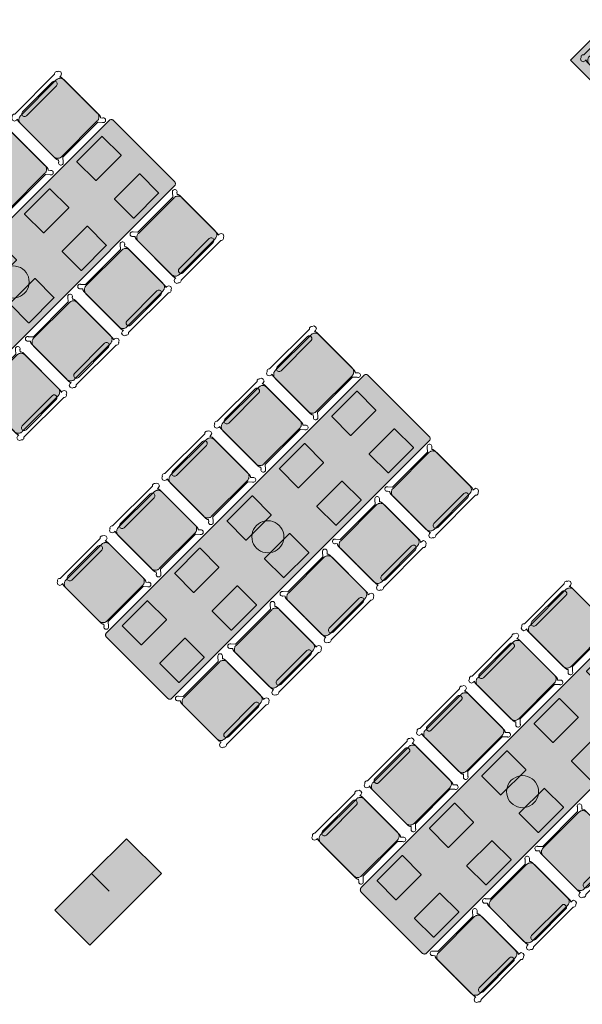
# Model space of a CAD drawing. Extents: x 2172.2 to 2210.6, y 415.3 to 458.1.
# Tile 7 of 27: x 2197 to 2201.6, y 423.3 to 431.3. Entities that reach past the tile are written whole.
import ezdxf

# ---------------------------------------------------------------- set-up
doc = ezdxf.new("R2010")
doc.units = 0
for name, color, linetype, lineweight in [('AYAA_B2_CHAIRS', 7, 'Continuous', 18), ('AYAA_B2_COLUMNS', 8, 'Continuous', 30), ('AYAA_B2_FINE_DETAIL', 8, 'Continuous', 9), ('AYAA_B2_FLOOR_DECOR', 32, 'Continuous', 9), ('AYAA_B2_TABLES', 7, 'Continuous', 18), ('AYAA_B2_WALLS', 7, 'Continuous', 30)]:
    doc.layers.add(name, color=color, linetype=linetype, lineweight=lineweight)

# ---------------------------------------------------------------- blocks, each defined once
blk = doc.blocks.new('AYAA_B2_ARCHITECTURE')
at = {"layer": 'AYAA_B2_COLUMNS', "true_color": 0xc2b092}
for points in [[(7.606645, -9.630836), (7.889453, -9.348031), (8.172293, -9.630871), (7.592468, -10.210694), (7.309659, -9.92782), (7.606613, -9.630871), (7.74805, -9.772274)], [(7.875276, -9.92789), (7.592503, -10.210663), (7.68676, -10.116405)]]:
    blk.add_hatch(color=256, dxfattribs=at).paths.add_polyline_path(points)
at = {"layer": 'AYAA_B2_COLUMNS', "linetype": 'Continuous', "lineweight": -2}
for points in [[(7.606645, -9.630836), (7.889453, -9.348031), (8.172293, -9.630871), (7.592468, -10.210694), (7.309659, -9.92782), (7.606613, -9.630871), (7.74805, -9.772274)], [(7.875276, -9.92789), (7.592503, -10.210663), (7.68676, -10.116405)]]:
    blk.add_lwpolyline(points, close=True, dxfattribs=at)
blk = doc.blocks.new('AYAA_B2_FLOOR_DECOR_04')
at = {"true_color": 0xa16b4f}
h = blk.add_hatch(color=256, dxfattribs=at)
h.paths.add_polyline_path([(1.835, 0.99455), (1.835, -0.99455), (-1.835, -0.99455), (-1.835, 0.99455)])
h.paths.add_polyline_path([(1.77995, -0.964714), (1.77995, 0.964713), (-1.77995, 0.964713), (-1.77995, -0.964714)], flags=0)
at = {"true_color": 0x3d3b33}
h = blk.add_hatch(color=256, dxfattribs=at)
h.paths.add_polyline_path([(1.77995, -0.964714), (-1.77995, -0.964714), (-1.77995, 0.964713), (1.77995, 0.964713)])
h.paths.add_polyline_path([(-1.75793, -0.952779), (1.75793, -0.952779), (1.75793, 0.952779), (-1.75793, 0.952779)], flags=0)
at = {"true_color": 0xa16b4f}
h = blk.add_hatch(color=256, dxfattribs=at)
h.paths.add_polyline_path([(1.75793, 0.952779), (1.75793, -0.952779), (-1.75793, -0.952779), (-1.75793, 0.952779)])
h.paths.add_polyline_path([(-1.68086, -0.911008), (1.68086, -0.911008), (1.68086, 0.911008), (-1.68086, 0.911008)], flags=0)
at = {"true_color": 0x3d3b33}
h = blk.add_hatch(color=256, dxfattribs=at)
h.paths.add_polyline_path([(1.68086, 0.911008), (1.68086, -0.911008), (-1.68086, -0.911008), (-1.68086, 0.911008)])
h.paths.add_polyline_path([(-1.65884, -0.899073), (1.65884, -0.899073), (1.65884, 0.899073), (-1.65884, 0.899073)], flags=0)
at = {"true_color": 0xa16b4f}
h = blk.add_hatch(color=256, dxfattribs=at)
h.paths.add_polyline_path([(1.65884, 0.899073), (1.65884, -0.899073), (-1.65884, -0.899073), (-1.65884, 0.899073)])
h.paths.add_polyline_path([(1.2478, 0.845367), (0.89915, 0.696185), (1.2478, 0.547002), (1.59645, 0.696185)], flags=0)
h.paths.add_polyline_path([(0.89915, 0.338147), (1.2478, 0.188964), (1.59645, 0.338147), (1.2478, 0.487329)], flags=0)
h.paths.add_polyline_path([(0.89915, -0.019891), (1.2478, -0.169074), (1.59645, -0.019891), (1.2478, 0.129291)], flags=0)
h.paths.add_polyline_path([(0.89915, -0.377929), (1.2478, -0.527112), (1.59645, -0.377929), (1.2478, -0.228747)], flags=0)
h.paths.add_polyline_path([(0.89915, -0.735967), (1.2478, -0.88515), (1.59645, -0.735967), (1.2478, -0.586785)], flags=0)
h.paths.add_polyline_path([(0.4037, -0.228747), (0.05505, -0.377929), (0.4037, -0.527112), (0.75235, -0.377929)], flags=0)
h.paths.add_polyline_path([(0.75235, 0.696185), (0.4037, 0.845367), (0.05505, 0.696185), (0.4037, 0.547002)], flags=0)
h.paths.add_polyline_path([(0.4037, 0.487329), (0.05505, 0.338147), (0.4037, 0.188964), (0.75235, 0.338147)], flags=0)
h.paths.add_polyline_path([(0.4037, 0.129291), (0.05505, -0.019891), (0.4037, -0.169074), (0.75235, -0.019891)], flags=0)
h.paths.add_polyline_path([(0.4037, -0.586785), (0.05505, -0.735967), (0.4037, -0.88515), (0.75235, -0.735967)], flags=0)
h.paths.add_polyline_path([(-0.4404, 0.547002), (-0.09175, 0.696185), (-0.4404, 0.845367), (-0.78905, 0.696185)], flags=0)
h.paths.add_polyline_path([(-0.4404, 0.188964), (-0.09175, 0.338147), (-0.4404, 0.487329), (-0.78905, 0.338147)], flags=0)
h.paths.add_polyline_path([(-0.78905, -0.019891), (-0.4404, -0.169074), (-0.09175, -0.019891), (-0.4404, 0.129291)], flags=0)
h.paths.add_polyline_path([(-0.78905, -0.377929), (-0.4404, -0.527112), (-0.09175, -0.377929), (-0.4404, -0.228747)], flags=0)
h.paths.add_polyline_path([(-0.78905, -0.735967), (-0.4404, -0.88515), (-0.09175, -0.735967), (-0.4404, -0.586785)], flags=0)
h.paths.add_polyline_path([(-0.93585, 0.696185), (-1.2845, 0.845367), (-1.63315, 0.696185), (-1.2845, 0.547002)], flags=0)
h.paths.add_polyline_path([(-0.93585, 0.338147), (-1.2845, 0.487329), (-1.63315, 0.338147), (-1.2845, 0.188964)], flags=0)
h.paths.add_polyline_path([(-0.93585, -0.019891), (-1.2845, 0.129291), (-1.63315, -0.019891), (-1.2845, -0.169074)], flags=0)
h.paths.add_polyline_path([(-0.93585, -0.377929), (-1.2845, -0.228747), (-1.63315, -0.377929), (-1.2845, -0.527112)], flags=0)
h.paths.add_polyline_path([(-0.93585, -0.735967), (-1.2845, -0.586785), (-1.63315, -0.735967), (-1.2845, -0.88515)], flags=0)
at = {"true_color": 0xe6decc}
h = blk.add_hatch(color=256, dxfattribs=at)
h.paths.add_polyline_path([(-1.63315, 0.696185), (-1.2845, 0.845367), (-0.93585, 0.696185), (-1.2845, 0.547002)])
h.paths.add_polyline_path([(-1.08265, 0.696185), (-1.2845, 0.783705), (-1.48635, 0.696185), (-1.2845, 0.608665)], flags=0)
h = blk.add_hatch(color=256, dxfattribs=at)
h.paths.add_polyline_path([(-0.78905, 0.696185), (-0.4404, 0.845367), (-0.09175, 0.696185), (-0.4404, 0.547002)])
h.paths.add_polyline_path([(-0.23855, 0.696185), (-0.4404, 0.783705), (-0.64225, 0.696185), (-0.4404, 0.608665)], flags=0)
h = blk.add_hatch(color=256, dxfattribs=at)
h.paths.add_polyline_path([(0.05505, 0.696185), (0.4037, 0.845367), (0.75235, 0.696185), (0.4037, 0.547002)])
h.paths.add_polyline_path([(0.60555, 0.696185), (0.4037, 0.783705), (0.20185, 0.696185), (0.4037, 0.608665)], flags=0)
h = blk.add_hatch(color=256, dxfattribs=at)
h.paths.add_polyline_path([(0.89915, 0.696185), (1.2478, 0.845367), (1.59645, 0.696185), (1.2478, 0.547002)])
h.paths.add_polyline_path([(1.44965, 0.696185), (1.2478, 0.783705), (1.04595, 0.696185), (1.2478, 0.608665)], flags=0)
at = {"true_color": 0x757d5e}
for points in [[(-1.2845, 0.608665), (-1.48635, 0.696185), (-1.2845, 0.783705), (-1.08265, 0.696185)], [(-0.64225, 0.696185), (-0.4404, 0.783705), (-0.23855, 0.696185), (-0.4404, 0.608665)], [(0.20185, 0.696185), (0.4037, 0.783705), (0.60555, 0.696185), (0.4037, 0.608665)], [(1.44965, 0.696185), (1.2478, 0.608665), (1.04595, 0.696185), (1.2478, 0.783705)], [(-1.2845, 0.425667), (-1.08265, 0.338147), (-1.2845, 0.250626), (-1.48635, 0.338147)], [(-0.4404, 0.425667), (-0.23855, 0.338147), (-0.4404, 0.250626), (-0.64225, 0.338147)], [(0.4037, 0.250626), (0.20185, 0.338147), (0.4037, 0.425667), (0.60555, 0.338147)], [(1.2478, 0.250626), (1.04595, 0.338147), (1.2478, 0.425667), (1.44965, 0.338147)], [(-1.2845, -0.107412), (-1.48635, -0.019891), (-1.2845, 0.067629), (-1.08265, -0.019891)], [(-0.64225, -0.019891), (-0.4404, 0.067629), (-0.23855, -0.019891), (-0.4404, -0.107412)], [(0.20185, -0.019891), (0.4037, 0.067629), (0.60555, -0.019891), (0.4037, -0.107412)], [(1.2478, 0.067629), (1.44965, -0.019891), (1.2478, -0.107412), (1.04595, -0.019891)], [(-1.2845, -0.46545), (-1.48635, -0.377929), (-1.2845, -0.290409), (-1.08265, -0.377929)], [(-0.23855, -0.377929), (-0.4404, -0.46545), (-0.64225, -0.377929), (-0.4404, -0.290409)], [(0.60555, -0.377929), (0.4037, -0.46545), (0.20185, -0.377929), (0.4037, -0.290409)], [(1.44965, -0.377929), (1.2478, -0.46545), (1.04595, -0.377929), (1.2478, -0.290409)], [(-1.48635, -0.735967), (-1.2845, -0.648447), (-1.08265, -0.735967), (-1.2845, -0.823488)], [(-0.23855, -0.735967), (-0.4404, -0.823488), (-0.64225, -0.735967), (-0.4404, -0.648447)], [(0.20185, -0.735967), (0.4037, -0.648447), (0.60555, -0.735967), (0.4037, -0.823488)], [(1.04595, -0.735967), (1.2478, -0.648447), (1.44965, -0.735967), (1.2478, -0.823488)]]:
    blk.add_hatch(color=256, dxfattribs=at).paths.add_polyline_path(points)
at = {"true_color": 0xe6decc}
h = blk.add_hatch(color=256, dxfattribs=at)
h.paths.add_polyline_path([(-1.2845, 0.188964), (-1.63315, 0.338147), (-1.2845, 0.487329), (-0.93585, 0.338147)])
h.paths.add_polyline_path([(-1.48635, 0.338147), (-1.2845, 0.250626), (-1.08265, 0.338147), (-1.2845, 0.425667)], flags=0)
h = blk.add_hatch(color=256, dxfattribs=at)
h.paths.add_polyline_path([(-0.09175, 0.338147), (-0.4404, 0.188964), (-0.78905, 0.338147), (-0.4404, 0.487329)])
h.paths.add_polyline_path([(-0.23855, 0.338147), (-0.4404, 0.425667), (-0.64225, 0.338147), (-0.4404, 0.250626)], flags=0)
h = blk.add_hatch(color=256, dxfattribs=at)
h.paths.add_polyline_path([(0.05505, 0.338147), (0.4037, 0.487329), (0.75235, 0.338147), (0.4037, 0.188964)])
h.paths.add_polyline_path([(0.4037, 0.250626), (0.60555, 0.338147), (0.4037, 0.425667), (0.20185, 0.338147)], flags=0)
h = blk.add_hatch(color=256, dxfattribs=at)
h.paths.add_polyline_path([(0.89915, 0.338147), (1.2478, 0.487329), (1.59645, 0.338147), (1.2478, 0.188964)])
h.paths.add_polyline_path([(1.2478, 0.250626), (1.44965, 0.338147), (1.2478, 0.425667), (1.04595, 0.338147)], flags=0)
h = blk.add_hatch(color=256, dxfattribs=at)
h.paths.add_polyline_path([(-0.93585, -0.019891), (-1.2845, -0.169074), (-1.63315, -0.019891), (-1.2845, 0.129291)])
h.paths.add_polyline_path([(-1.48635, -0.019891), (-1.2845, -0.107412), (-1.08265, -0.019891), (-1.2845, 0.067629)], flags=0)
h = blk.add_hatch(color=256, dxfattribs=at)
h.paths.add_polyline_path([(-0.09175, -0.019891), (-0.4404, -0.169074), (-0.78905, -0.019891), (-0.4404, 0.129291)])
h.paths.add_polyline_path([(-0.64225, -0.019891), (-0.4404, -0.107412), (-0.23855, -0.019891), (-0.4404, 0.067629)], flags=0)
h = blk.add_hatch(color=256, dxfattribs=at)
h.paths.add_polyline_path([(0.75235, -0.019891), (0.4037, -0.169074), (0.05505, -0.019891), (0.4037, 0.129291)])
h.paths.add_polyline_path([(0.20185, -0.019891), (0.4037, -0.107412), (0.60555, -0.019891), (0.4037, 0.067629)], flags=0)
h = blk.add_hatch(color=256, dxfattribs=at)
h.paths.add_polyline_path([(1.59645, -0.019891), (1.2478, -0.169074), (0.89915, -0.019891), (1.2478, 0.129291)])
h.paths.add_polyline_path([(1.2478, -0.107412), (1.44965, -0.019891), (1.2478, 0.067629), (1.04595, -0.019891)], flags=0)
h = blk.add_hatch(color=256, dxfattribs=at)
h.paths.add_polyline_path([(-1.63315, -0.377929), (-1.2845, -0.228747), (-0.93585, -0.377929), (-1.2845, -0.527112)])
h.paths.add_polyline_path([(-1.2845, -0.46545), (-1.08265, -0.377929), (-1.2845, -0.290409), (-1.48635, -0.377929)], flags=0)
h = blk.add_hatch(color=256, dxfattribs=at)
h.paths.add_polyline_path([(-0.78905, -0.377929), (-0.4404, -0.228747), (-0.09175, -0.377929), (-0.4404, -0.527112)])
h.paths.add_polyline_path([(-0.23855, -0.377929), (-0.4404, -0.290409), (-0.64225, -0.377929), (-0.4404, -0.46545)], flags=0)
h = blk.add_hatch(color=256, dxfattribs=at)
h.paths.add_polyline_path([(0.4037, -0.527112), (0.05505, -0.377929), (0.4037, -0.228747), (0.75235, -0.377929)])
h.paths.add_polyline_path([(0.60555, -0.377929), (0.4037, -0.290409), (0.20185, -0.377929), (0.4037, -0.46545)], flags=0)
h = blk.add_hatch(color=256, dxfattribs=at)
h.paths.add_polyline_path([(0.89915, -0.377929), (1.2478, -0.228747), (1.59645, -0.377929), (1.2478, -0.527112)])
h.paths.add_polyline_path([(1.2478, -0.46545), (1.44965, -0.377929), (1.2478, -0.290409), (1.04595, -0.377929)], flags=0)
h = blk.add_hatch(color=256, dxfattribs=at)
h.paths.add_polyline_path([(-1.63315, -0.735967), (-1.2845, -0.586785), (-0.93585, -0.735967), (-1.2845, -0.88515)])
h.paths.add_polyline_path([(-1.08265, -0.735967), (-1.2845, -0.648447), (-1.48635, -0.735967), (-1.2845, -0.823488)], flags=0)
h = blk.add_hatch(color=256, dxfattribs=at)
h.paths.add_polyline_path([(-0.09175, -0.735967), (-0.4404, -0.88515), (-0.78905, -0.735967), (-0.4404, -0.586785)])
h.paths.add_polyline_path([(-0.23855, -0.735967), (-0.4404, -0.648447), (-0.64225, -0.735967), (-0.4404, -0.823488)], flags=0)
h = blk.add_hatch(color=256, dxfattribs=at)
h.paths.add_polyline_path([(0.05505, -0.735967), (0.4037, -0.586785), (0.75235, -0.735967), (0.4037, -0.88515)])
h.paths.add_polyline_path([(0.60555, -0.735967), (0.4037, -0.648447), (0.20185, -0.735967), (0.4037, -0.823488)], flags=0)
h = blk.add_hatch(color=256, dxfattribs=at)
h.paths.add_polyline_path([(1.59645, -0.735967), (1.2478, -0.88515), (0.89915, -0.735967), (1.2478, -0.586785)])
h.paths.add_polyline_path([(1.44965, -0.735967), (1.2478, -0.648447), (1.04595, -0.735967), (1.2478, -0.823488)], flags=0)
at = {"color": 0, "linetype": 'Continuous', "lineweight": -2}
blk.add_lwpolyline([(1.835, 0.99455), (1.835, -0.99455), (-1.835, -0.99455), (-1.835, 0.99455)], close=True, dxfattribs=at)
blk = doc.blocks.new('AYAA_B2_DINING_5')
at = {"true_color": 0xefe8d6}
blk.add_hatch(color=256, dxfattribs=at).paths.add_polyline_path([(-1.5, -0.35), (-1.5, 0.35), (-1.499692, 0.353911), (-1.498776, 0.357725), (-1.497275, 0.36135), (-1.495225, 0.364695), (-1.492678, 0.367678), (-1.489695, 0.370225), (-1.48635, 0.372275), (-1.482725, 0.373776), (-1.478911, 0.374692), (-1.475, 0.375), (1.475, 0.375), (1.478911, 0.374692), (1.482725, 0.373776), (1.48635, 0.372275), (1.489695, 0.370225), (1.492678, 0.367678), (1.495225, 0.364695), (1.497275, 0.36135), (1.498776, 0.357725), (1.499692, 0.353911), (1.5, 0.35), (1.5, -0.35), (1.499692, -0.353911), (1.498776, -0.357725), (1.497275, -0.36135), (1.495225, -0.364695), (1.492678, -0.367678), (1.489695, -0.370225), (1.48635, -0.372275), (1.482725, -0.373776), (1.478911, -0.374692), (1.475, -0.375), (-1.475, -0.375), (-1.478911, -0.374692), (-1.482725, -0.373776), (-1.48635, -0.372275), (-1.489695, -0.370225), (-1.492678, -0.367678), (-1.495225, -0.364695), (-1.497275, -0.36135), (-1.498776, -0.357725), (-1.499692, -0.353911)])
at = {"color": 0, "linetype": 'Continuous', "lineweight": -2}
blk.add_lwpolyline([(-1.5, 0.35), (-1.499692, 0.353911), (-1.498776, 0.357725), (-1.497275, 0.36135), (-1.495225, 0.364695), (-1.492678, 0.367678), (-1.489695, 0.370225), (-1.48635, 0.372275), (-1.482725, 0.373776), (-1.478911, 0.374692), (-1.475, 0.375), (1.475, 0.375), (1.478911, 0.374692), (1.482725, 0.373776), (1.48635, 0.372275), (1.489695, 0.370225), (1.492678, 0.367678), (1.495225, 0.364695), (1.497275, 0.36135), (1.498776, 0.357725), (1.499692, 0.353911), (1.5, 0.35), (1.5, -0.35), (1.499692, -0.353911), (1.498776, -0.357725), (1.497275, -0.36135), (1.495225, -0.364695), (1.492678, -0.367678), (1.489695, -0.370225), (1.48635, -0.372275), (1.482725, -0.373776), (1.478911, -0.374692), (1.475, -0.375), (-1.475, -0.375), (-1.478911, -0.374692), (-1.482725, -0.373776), (-1.48635, -0.372275), (-1.489695, -0.370225), (-1.492678, -0.367678), (-1.495225, -0.364695), (-1.497275, -0.36135), (-1.498776, -0.357725), (-1.499692, -0.353911), (-1.5, -0.35)], close=True, dxfattribs=at)
at = {"layer": 'AYAA_B2_FINE_DETAIL', "linetype": 'Continuous', "lineweight": -2}
for points in [[(-1.057, 0.325), (-1.056001, 0.324733), (-1.055267, 0.323999), (-1.055, 0.323), (-1.055, 0.107), (-1.055267, 0.106001), (-1.056001, 0.105267), (-1.057, 0.105), (-1.343, 0.105), (-1.343999, 0.105267), (-1.344733, 0.106001), (-1.345, 0.107), (-1.345, 0.323), (-1.344733, 0.323999), (-1.343999, 0.324733), (-1.343, 0.325)], [(-0.745, 0.107), (-0.745, 0.323), (-0.744733, 0.323999), (-0.743999, 0.324733), (-0.743, 0.325), (-0.457, 0.325), (-0.456001, 0.324733), (-0.455267, 0.323999), (-0.455, 0.323), (-0.455, 0.107), (-0.455267, 0.106001), (-0.456001, 0.105267), (-0.457, 0.105), (-0.743, 0.105), (-0.743999, 0.105267), (-0.744733, 0.106001)], [(-0.145, 0.107), (-0.145, 0.323), (-0.144733, 0.323999), (-0.143999, 0.324733), (-0.143, 0.325), (0.143, 0.325), (0.143999, 0.324733), (0.144733, 0.323999), (0.145, 0.323), (0.145, 0.107), (0.144733, 0.106001), (0.143999, 0.105267), (0.143, 0.105), (-0.143, 0.105), (-0.143999, 0.105267), (-0.144733, 0.106001)], [(0.455267, 0.323999), (0.456001, 0.324733), (0.457, 0.325), (0.743, 0.325), (0.743999, 0.324733), (0.744733, 0.323999), (0.745, 0.323), (0.745, 0.107), (0.744733, 0.106001), (0.743999, 0.105267), (0.743, 0.105), (0.457, 0.105), (0.456001, 0.105267), (0.455267, 0.106001), (0.455, 0.107), (0.455, 0.323)], [(1.057, 0.325), (1.343, 0.325), (1.343999, 0.324733), (1.344733, 0.323999), (1.345, 0.323), (1.345, 0.107), (1.344733, 0.106001), (1.343999, 0.105267), (1.343, 0.105), (1.057, 0.105), (1.056001, 0.105267), (1.055267, 0.106001), (1.055, 0.107), (1.055, 0.323), (1.055267, 0.323999), (1.056001, 0.324733)], [(-0.123637, 0.040172), (-0.115831, 0.059019), (-0.105172, 0.076412), (-0.091924, 0.091924), (-0.076412, 0.105172), (-0.059019, 0.115831), (-0.040172, 0.123637), (-0.020336, 0.128399), (0, 0.13), (0.020336, 0.128399), (0.040172, 0.123637), (0.059019, 0.115831), (0.076412, 0.105172), (0.091924, 0.091924), (0.105172, 0.076412), (0.115831, 0.059019), (0.123637, 0.040172), (0.128399, 0.020336), (0.13, 0), (0.128399, -0.020336), (0.123637, -0.040172), (0.115831, -0.059019), (0.105172, -0.076412), (0.091924, -0.091924), (0.076412, -0.105172), (0.059019, -0.115831), (0.040172, -0.123637), (0.020336, -0.128399), (0, -0.13), (-0.020336, -0.128399), (-0.040172, -0.123637), (-0.059019, -0.115831), (-0.076412, -0.105172), (-0.091924, -0.091924), (-0.105172, -0.076412), (-0.115831, -0.059019), (-0.123637, -0.040172), (-0.128399, -0.020336), (-0.13, 0), (-0.128399, 0.020336)], [(-1.056001, -0.105267), (-1.055267, -0.106001), (-1.055, -0.107), (-1.055, -0.323), (-1.055267, -0.323999), (-1.056001, -0.324733), (-1.057, -0.325), (-1.343, -0.325), (-1.343999, -0.324733), (-1.344733, -0.323999), (-1.345, -0.323), (-1.345, -0.107), (-1.344733, -0.106001), (-1.343999, -0.105267), (-1.343, -0.105), (-1.057, -0.105)], [(-0.744733, -0.106001), (-0.743999, -0.105267), (-0.743, -0.105), (-0.457, -0.105), (-0.456001, -0.105267), (-0.455267, -0.106001), (-0.455, -0.107), (-0.455, -0.323), (-0.455267, -0.323999), (-0.456001, -0.324733), (-0.457, -0.325), (-0.743, -0.325), (-0.743999, -0.324733), (-0.744733, -0.323999), (-0.745, -0.323), (-0.745, -0.107)], [(-0.144733, -0.106001), (-0.143999, -0.105267), (-0.143, -0.105), (0.143, -0.105), (0.143999, -0.105267), (0.144733, -0.106001), (0.145, -0.107), (0.145, -0.323), (0.144733, -0.323999), (0.143999, -0.324733), (0.143, -0.325), (-0.143, -0.325), (-0.143999, -0.324733), (-0.144733, -0.323999), (-0.145, -0.323), (-0.145, -0.107)], [(0.457, -0.105), (0.743, -0.105), (0.743999, -0.105267), (0.744733, -0.106001), (0.745, -0.107), (0.745, -0.323), (0.744733, -0.323999), (0.743999, -0.324733), (0.743, -0.325), (0.457, -0.325), (0.456001, -0.324733), (0.455267, -0.323999), (0.455, -0.323), (0.455, -0.107), (0.455267, -0.106001), (0.456001, -0.105267)], [(1.055267, -0.106001), (1.056001, -0.105267), (1.057, -0.105), (1.343, -0.105), (1.343999, -0.105267), (1.344733, -0.106001), (1.345, -0.107), (1.345, -0.323), (1.344733, -0.323999), (1.343999, -0.324733), (1.343, -0.325), (1.057, -0.325), (1.056001, -0.324733), (1.055267, -0.323999), (1.055, -0.323), (1.055, -0.107)]]:
    blk.add_lwpolyline(points, close=True, dxfattribs=at)
blk = doc.blocks.new('AYAA_B2_CHAIR_OLIVE')
at = {"true_color": 0xd7dec3}
blk.add_hatch(color=256, dxfattribs=at).paths.add_polyline_path([(-0.247475, -0.204863), (-0.248872, -0.200013), (-0.249717, -0.195038), (-0.25, -0.19), (-0.25, 0.19), (-0.249717, 0.195038), (-0.248872, 0.200013), (-0.247475, 0.204863), (-0.245544, 0.209525), (-0.243103, 0.213941), (-0.240182, 0.218057), (-0.23682, 0.22182), (-0.233057, 0.225182), (-0.228941, 0.228103), (-0.224525, 0.230544), (-0.219863, 0.232475), (-0.215013, 0.233872), (-0.210038, 0.234717), (-0.205, 0.235), (0.205, 0.235), (0.210038, 0.234717), (0.215013, 0.233872), (0.219863, 0.232475), (0.224525, 0.230544), (0.228941, 0.228103), (0.233057, 0.225182), (0.23682, 0.22182), (0.240182, 0.218057), (0.243103, 0.213941), (0.245544, 0.209525), (0.247475, 0.204863), (0.248872, 0.200013), (0.249717, 0.195038), (0.25, 0.19), (0.25, -0.19), (0.249717, -0.195038), (0.248872, -0.200013), (0.247475, -0.204863), (0.245544, -0.209525), (0.243103, -0.213941), (0.240182, -0.218057), (0.23682, -0.22182), (0.233057, -0.225182), (0.228941, -0.228103), (0.224525, -0.230544), (0.219863, -0.232475), (0.215013, -0.233872), (0.210038, -0.234717), (0.205, -0.235), (-0.205, -0.235), (-0.210038, -0.234717), (-0.215013, -0.233872), (-0.219863, -0.232475), (-0.224525, -0.230544), (-0.228941, -0.228103), (-0.233057, -0.225182), (-0.23682, -0.22182), (-0.240182, -0.218057), (-0.243103, -0.213941), (-0.245544, -0.209525)])
at = {"color": 0, "linetype": 'Continuous', "lineweight": -2}
for points in [[(-0.255, -0.233), (-0.242972, -0.233), (-0.245992, -0.22998), (-0.25, -0.215), (-0.25, 0.215), (-0.245992, 0.22998), (-0.240149, 0.235823), (-0.252556, 0.249383), (-0.254118, 0.250179), (-0.258321, 0.254382), (-0.26102, 0.259679), (-0.26195, 0.26555), (-0.26102, 0.271421), (-0.258321, 0.276718), (-0.254118, 0.280921), (-0.248821, 0.28362), (-0.24295, 0.28455), (-0.237079, 0.28362), (-0.231782, 0.280921), (-0.227579, 0.276718), (-0.22608, 0.273776), (-0.20172, 0.24715), (-0.200943, 0.245), (0.200943, 0.245), (0.20172, 0.24715), (0.22608, 0.273776), (0.227579, 0.276718), (0.231782, 0.280921), (0.237079, 0.28362), (0.24295, 0.28455), (0.248821, 0.28362), (0.254118, 0.280921), (0.258321, 0.276718), (0.26102, 0.271421), (0.26195, 0.26555), (0.26102, 0.259679), (0.258321, 0.254382), (0.254118, 0.250179), (0.252556, 0.249383), (0.240149, 0.235823), (0.245992, 0.22998), (0.25, 0.215), (0.25, -0.215), (0.245992, -0.22998), (0.242972, -0.233), (0.255, -0.233), (0.270556, -0.239444), (0.277, -0.255), (0.270556, -0.270556), (0.259027, -0.275332), (0.258321, -0.276718), (0.254118, -0.280921), (0.248821, -0.28362), (0.24295, -0.28455), (0.237079, -0.28362), (0.231782, -0.280921), (0.227861, -0.277), (-0.227861, -0.277), (-0.231782, -0.280921), (-0.237079, -0.28362), (-0.24295, -0.28455), (-0.248821, -0.28362), (-0.254118, -0.280921), (-0.258321, -0.276718), (-0.259027, -0.275332), (-0.270556, -0.270556), (-0.277, -0.255), (-0.270556, -0.239444)], [(-0.247475, -0.204863), (-0.248872, -0.200013), (-0.249717, -0.195038), (-0.25, -0.19), (-0.25, 0.19), (-0.249717, 0.195038), (-0.248872, 0.200013), (-0.247475, 0.204863), (-0.245544, 0.209525), (-0.243103, 0.213941), (-0.240182, 0.218057), (-0.23682, 0.22182), (-0.233057, 0.225182), (-0.228941, 0.228103), (-0.224525, 0.230544), (-0.219863, 0.232475), (-0.215013, 0.233872), (-0.210038, 0.234717), (-0.205, 0.235), (0.205, 0.235), (0.210038, 0.234717), (0.215013, 0.233872), (0.219863, 0.232475), (0.224525, 0.230544), (0.228941, 0.228103), (0.233057, 0.225182), (0.23682, 0.22182), (0.240182, 0.218057), (0.243103, 0.213941), (0.245544, 0.209525), (0.247475, 0.204863), (0.248872, 0.200013), (0.249717, 0.195038), (0.25, 0.19), (0.25, -0.19), (0.249717, -0.195038), (0.248872, -0.200013), (0.247475, -0.204863), (0.245544, -0.209525), (0.243103, -0.213941), (0.240182, -0.218057), (0.23682, -0.22182), (0.233057, -0.225182), (0.228941, -0.228103), (0.224525, -0.230544), (0.219863, -0.232475), (0.215013, -0.233872), (0.210038, -0.234717), (0.205, -0.235), (-0.205, -0.235), (-0.210038, -0.234717), (-0.215013, -0.233872), (-0.219863, -0.232475), (-0.224525, -0.230544), (-0.228941, -0.228103), (-0.233057, -0.225182), (-0.23682, -0.22182), (-0.240182, -0.218057), (-0.243103, -0.213941), (-0.245544, -0.209525)], [(-0.183735, -0.203506), (-0.1725, -0.2005), (0.1725, -0.2005), (0.183735, -0.203506), (0.191994, -0.211765), (0.195, -0.223), (0.191994, -0.234235), (0.183735, -0.242494), (0.1725, -0.2455), (-0.1725, -0.2455), (-0.183735, -0.242494), (-0.191994, -0.234235), (-0.195, -0.223), (-0.191994, -0.211765)]]:
    blk.add_lwpolyline(points, close=True, dxfattribs=at)
blk = doc.blocks.new('AYAA_B2_CHAIR_IVORY')
at = {"true_color": 0xeee6d3}
blk.add_hatch(color=256, dxfattribs=at).paths.add_polyline_path([(-0.247475, -0.204863), (-0.248872, -0.200013), (-0.249717, -0.195038), (-0.25, -0.19), (-0.25, 0.19), (-0.249717, 0.195038), (-0.248872, 0.200013), (-0.247475, 0.204863), (-0.245544, 0.209525), (-0.243103, 0.213941), (-0.240182, 0.218057), (-0.23682, 0.22182), (-0.233057, 0.225182), (-0.228941, 0.228103), (-0.224525, 0.230544), (-0.219863, 0.232475), (-0.215013, 0.233872), (-0.210038, 0.234717), (-0.205, 0.235), (0.205, 0.235), (0.210038, 0.234717), (0.215013, 0.233872), (0.219863, 0.232475), (0.224525, 0.230544), (0.228941, 0.228103), (0.233057, 0.225182), (0.23682, 0.22182), (0.240182, 0.218057), (0.243103, 0.213941), (0.245544, 0.209525), (0.247475, 0.204863), (0.248872, 0.200013), (0.249717, 0.195038), (0.25, 0.19), (0.25, -0.19), (0.249717, -0.195038), (0.248872, -0.200013), (0.247475, -0.204863), (0.245544, -0.209525), (0.243103, -0.213941), (0.240182, -0.218057), (0.23682, -0.22182), (0.233057, -0.225182), (0.228941, -0.228103), (0.224525, -0.230544), (0.219863, -0.232475), (0.215013, -0.233872), (0.210038, -0.234717), (0.205, -0.235), (-0.205, -0.235), (-0.210038, -0.234717), (-0.215013, -0.233872), (-0.219863, -0.232475), (-0.224525, -0.230544), (-0.228941, -0.228103), (-0.233057, -0.225182), (-0.23682, -0.22182), (-0.240182, -0.218057), (-0.243103, -0.213941), (-0.245544, -0.209525)])
at = {"color": 0, "linetype": 'Continuous', "lineweight": -2}
for points in [[(-0.255, -0.233), (-0.242972, -0.233), (-0.245992, -0.22998), (-0.25, -0.215), (-0.25, 0.215), (-0.245992, 0.22998), (-0.240149, 0.235823), (-0.252556, 0.249383), (-0.254118, 0.250179), (-0.258321, 0.254382), (-0.26102, 0.259679), (-0.26195, 0.26555), (-0.26102, 0.271421), (-0.258321, 0.276718), (-0.254118, 0.280921), (-0.248821, 0.28362), (-0.24295, 0.28455), (-0.237079, 0.28362), (-0.231782, 0.280921), (-0.227579, 0.276718), (-0.22608, 0.273776), (-0.20172, 0.24715), (-0.200943, 0.245), (0.200943, 0.245), (0.20172, 0.24715), (0.22608, 0.273776), (0.227579, 0.276718), (0.231782, 0.280921), (0.237079, 0.28362), (0.24295, 0.28455), (0.248821, 0.28362), (0.254118, 0.280921), (0.258321, 0.276718), (0.26102, 0.271421), (0.26195, 0.26555), (0.26102, 0.259679), (0.258321, 0.254382), (0.254118, 0.250179), (0.252556, 0.249383), (0.240149, 0.235823), (0.245992, 0.22998), (0.25, 0.215), (0.25, -0.215), (0.245992, -0.22998), (0.242972, -0.233), (0.255, -0.233), (0.270556, -0.239444), (0.277, -0.255), (0.270556, -0.270556), (0.259027, -0.275332), (0.258321, -0.276718), (0.254118, -0.280921), (0.248821, -0.28362), (0.24295, -0.28455), (0.237079, -0.28362), (0.231782, -0.280921), (0.227861, -0.277), (-0.227861, -0.277), (-0.231782, -0.280921), (-0.237079, -0.28362), (-0.24295, -0.28455), (-0.248821, -0.28362), (-0.254118, -0.280921), (-0.258321, -0.276718), (-0.259027, -0.275332), (-0.270556, -0.270556), (-0.277, -0.255), (-0.270556, -0.239444)], [(-0.247475, -0.204863), (-0.248872, -0.200013), (-0.249717, -0.195038), (-0.25, -0.19), (-0.25, 0.19), (-0.249717, 0.195038), (-0.248872, 0.200013), (-0.247475, 0.204863), (-0.245544, 0.209525), (-0.243103, 0.213941), (-0.240182, 0.218057), (-0.23682, 0.22182), (-0.233057, 0.225182), (-0.228941, 0.228103), (-0.224525, 0.230544), (-0.219863, 0.232475), (-0.215013, 0.233872), (-0.210038, 0.234717), (-0.205, 0.235), (0.205, 0.235), (0.210038, 0.234717), (0.215013, 0.233872), (0.219863, 0.232475), (0.224525, 0.230544), (0.228941, 0.228103), (0.233057, 0.225182), (0.23682, 0.22182), (0.240182, 0.218057), (0.243103, 0.213941), (0.245544, 0.209525), (0.247475, 0.204863), (0.248872, 0.200013), (0.249717, 0.195038), (0.25, 0.19), (0.25, -0.19), (0.249717, -0.195038), (0.248872, -0.200013), (0.247475, -0.204863), (0.245544, -0.209525), (0.243103, -0.213941), (0.240182, -0.218057), (0.23682, -0.22182), (0.233057, -0.225182), (0.228941, -0.228103), (0.224525, -0.230544), (0.219863, -0.232475), (0.215013, -0.233872), (0.210038, -0.234717), (0.205, -0.235), (-0.205, -0.235), (-0.210038, -0.234717), (-0.215013, -0.233872), (-0.219863, -0.232475), (-0.224525, -0.230544), (-0.228941, -0.228103), (-0.233057, -0.225182), (-0.23682, -0.22182), (-0.240182, -0.218057), (-0.243103, -0.213941), (-0.245544, -0.209525)], [(-0.183735, -0.203506), (-0.1725, -0.2005), (0.1725, -0.2005), (0.183735, -0.203506), (0.191994, -0.211765), (0.195, -0.223), (0.191994, -0.234235), (0.183735, -0.242494), (0.1725, -0.2455), (-0.1725, -0.2455), (-0.183735, -0.242494), (-0.191994, -0.234235), (-0.195, -0.223), (-0.191994, -0.211765)]]:
    blk.add_lwpolyline(points, close=True, dxfattribs=at)

msp = doc.modelspace()

# ---------------------------------------------------------------- block references
at = {"layer": 'AYAA_B2_CHAIRS', "linetype": 'Continuous'}
for name, p, xscale, yscale, rotation in [('AYAA_B2_CHAIR_IVORY', (2201.9522, 430.9695), 0.9999999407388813, -0.9999999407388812, 44.99999758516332), ('AYAA_B2_CHAIR_OLIVE', (2197.3419, 430.4887), 0.9999999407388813, -0.9999999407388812, 44.99999758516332), ('AYAA_B2_CHAIR_OLIVE', (2196.9176, 430.0644), 0.9999999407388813, -0.9999999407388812, 44.99999758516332), ('AYAA_B2_CHAIR_OLIVE', (2198.2965, 429.5341), 0.999999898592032, -0.9999998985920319, -135), ('AYAA_B2_CHAIR_OLIVE', (2197.8722, 429.1099), 0.999999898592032, -0.9999998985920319, -135), ('AYAA_B2_CHAIR_OLIVE', (2197.4479, 428.6856), 0.999999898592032, -0.9999998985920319, -135), ('AYAA_B2_CHAIR_OLIVE', (2199.4066, 428.424), 0.9999999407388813, -0.9999999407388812, 44.99999758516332), ('AYAA_B2_CHAIR_OLIVE', (2197.0237, 428.2613), 0.999999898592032, -0.9999998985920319, -135), ('AYAA_B2_CHAIR_OLIVE', (2198.9824, 427.9997), 0.9999999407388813, -0.9999999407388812, 44.99999758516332), ('AYAA_B2_CHAIR_OLIVE', (2198.5581, 427.5754), 0.9999999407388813, -0.9999999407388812, 44.99999758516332), ('AYAA_B2_CHAIR_OLIVE', (2200.3612, 427.4694), 0.999999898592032, -0.9999998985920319, -135), ('AYAA_B2_CHAIR_OLIVE', (2198.1338, 427.1512), 0.9999999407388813, -0.9999999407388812, 44.99999758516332), ('AYAA_B2_CHAIR_OLIVE', (2199.937, 427.0451), 0.999999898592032, -0.9999998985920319, -135), ('AYAA_B2_CHAIR_OLIVE', (2197.7096, 426.7269), 0.9999999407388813, -0.9999999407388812, 44.99999758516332), ('AYAA_B2_CHAIR_OLIVE', (2199.5127, 426.6208), 0.999999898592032, -0.9999998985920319, -135), ('AYAA_B2_CHAIR_OLIVE', (2201.4714, 426.3592), 0.9999999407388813, -0.9999999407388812, 44.99999758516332), ('AYAA_B2_CHAIR_OLIVE', (2199.0884, 426.1966), 0.999999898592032, -0.9999998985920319, -135), ('AYAA_B2_CHAIR_OLIVE', (2201.0471, 425.9349), 0.9999999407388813, -0.9999999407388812, 44.99999758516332), ('AYAA_B2_CHAIR_OLIVE', (2198.6642, 425.7723), 0.999999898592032, -0.9999998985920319, -135), ('AYAA_B2_CHAIR_OLIVE', (2200.6228, 425.5107), 0.9999999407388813, -0.9999999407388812, 44.99999758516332), ('AYAA_B2_CHAIR_OLIVE', (2200.1986, 425.0864), 0.9999999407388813, -0.9999999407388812, 44.99999758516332), ('AYAA_B2_CHAIR_OLIVE', (2199.7743, 424.6622), 0.9999999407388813, -0.9999999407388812, 44.99999758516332), ('AYAA_B2_CHAIR_OLIVE', (2201.5774, 424.5561), 0.999999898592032, -0.9999998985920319, -135), ('AYAA_B2_CHAIR_OLIVE', (2201.1532, 424.1318), 0.999999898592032, -0.9999998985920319, -135), ('AYAA_B2_CHAIR_OLIVE', (2200.7289, 423.7076), 0.999999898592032, -0.9999998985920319, -135)]:
    msp.add_blockref(name, p, dxfattribs=dict(at, xscale=xscale, yscale=yscale, rotation=rotation))
at = {"layer": 'AYAA_B2_FLOOR_DECOR', "linetype": 'Continuous', "yscale": -1, "rotation": 44.99999758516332}
msp.add_blockref('AYAA_B2_FLOOR_DECOR_04', (2203.4902, 431.5529), dxfattribs=at)
at = {"layer": 'AYAA_B2_TABLES', "linetype": 'Continuous', "xscale": 0.9999999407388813, "yscale": -0.9999999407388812, "rotation": 44.99999758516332}
for p in [(2196.9706, 429.1629), (2199.0354, 427.0981), (2201.1001, 425.0334)]:
    msp.add_blockref('AYAA_B2_DINING_5', p, dxfattribs=at)
at = {"layer": 'AYAA_B2_WALLS'}
msp.add_blockref('AYAA_B2_ARCHITECTURE', (2190, 434), dxfattribs=at)

doc.saveas('drawing.dxf')
